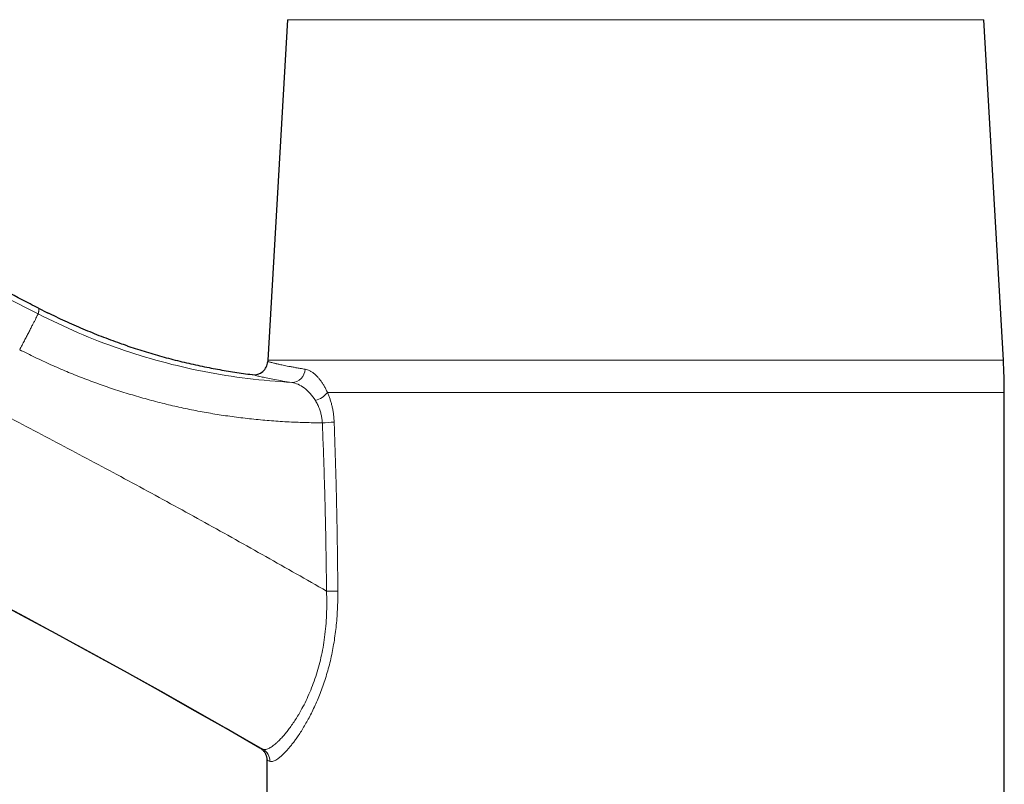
# Model space of a CAD drawing. Header units: millimetres. Extents: x 8 to 757, y 12 to 539.
# Tile 4 of 51: x 207 to 278, y 435 to 490. Entities that reach past the tile are written whole.
import ezdxf

# ---------------------------------------------------------------- set-up
doc = ezdxf.new("R2010")
doc.units = ezdxf.units.MM

msp = doc.modelspace()

# ---------------------------------------------------------------- linework, layer by layer
at = {"color": 7, "linetype": 'Continuous', "lineweight": 30}
for p, q in [((226.264, 490.291), (224.852, 465.819)), ((277.719, 465.819), (276.307, 490.291)), ((208.363, 469.566), (209.009, 469.239)), ((209.542, 468.979), (209.025, 469.231)), ((214.742, 466.859), (214.546, 466.926)), ((277.785, 426.568), (277.785, 463.515)), ((224.785, 437.096), (224.785, 418.868))]:
    msp.add_line(p, q, dxfattribs=at)
at = {"color": 252, "linetype": 'Continuous', "lineweight": 0}
for p, q in [((276.307, 490.291), (226.264, 490.291)), ((209.009, 469.239), (209.217, 469.138)), ((214.315, 467.005), (214.742, 466.858)), ((224.852, 465.819), (277.719, 465.819)), ((277.785, 463.515), (229.135, 463.515))]:
    msp.add_line(p, q, dxfattribs=at)
for centre, radius, start, end in [((-83.349, -94.803), 634.922, 62.650722, 77.647058), ((-83.349, -94.803), 615.236, 59.975032, 76.689121), ((226.55, 465.204), 0.981, 271.75369, 358.55103), ((227.863, 464.465), 1.587, 284.69382, 323.25429), ((228.407, 473.591), 12.266, 271.69621, 275.66739), ((228.663, 521.232), 71.999, 270.32272, 270.9697), ((224.001, 437.015), 0.992, 359.4871, 59.72073)]:
    msp.add_arc(centre, radius, start, end, dxfattribs=at)
at = {"color": 7, "linetype": 'Continuous', "lineweight": 30}
for centre, radius, start, end in [((-83.349, -94.803), 615.206, 59.996668, 76.656279), ((223.848, 465.783), 1, 262.73705, 356.82888), ((264.785, 463.515), 40, 176.69813, 176.82889), ((237.785, 463.515), 40, 360, 3.30187)]:
    msp.add_arc(centre, radius, start, end, dxfattribs=at)
for points, knots in [([(208.362, 469.563), (207.972, 469.765), (206.809, 470.367), (204.866, 471.359), (202.534, 472.541), (200.196, 473.713), (197.854, 474.875), (195.507, 476.028), (193.22, 477.139), (190.995, 478.209), (188.831, 479.24), (186.663, 480.263), (184.492, 481.278), (182.316, 482.284), (180.137, 483.282), (177.954, 484.272), (175.768, 485.254), (173.578, 486.227), (171.384, 487.193), (169.186, 488.15), (166.854, 489.155), (164.386, 490.206), (161.783, 491.302), (159.174, 492.386), (156.693, 493.404), (154.339, 494.359), (152.115, 495.252), (149.887, 496.136), (147.656, 497.011), (145.422, 497.879), (143.051, 498.789), (140.543, 499.74), (137.897, 500.729), (135.247, 501.707), (132.687, 502.639), (130.218, 503.525), (127.841, 504.369), (125.461, 505.202), (123.077, 506.027), (120.69, 506.841), (118.3, 507.647), (115.906, 508.442), (113.549, 509.216), (111.229, 509.967), (108.946, 510.697), (106.661, 511.418), (104.372, 512.131), (102.081, 512.835), (99.65, 513.571), (97.08, 514.339), (94.37, 515.135), (91.656, 515.919), (89.036, 516.664), (86.51, 517.37), (84.078, 518.04), (81.644, 518.699), (79.207, 519.35), (76.767, 519.99), (74.325, 520.621), (71.881, 521.242), (69.434, 521.853), (66.984, 522.455), (64.532, 523.047), (62.078, 523.629), (59.622, 524.202), (57.163, 524.765), (54.702, 525.318), (52.239, 525.861), (49.735, 526.403), (47.189, 526.943), (44.602, 527.48), (42.013, 528.007), (39.422, 528.523), (37.196, 528.957), (35.834, 529.216), (35.338, 529.31)], [0, 0, 0, 0, 0.007161, 0.021395, 0.03563, 0.049865, 0.0641, 0.078334, 0.092569, 0.105618, 0.118666, 0.131715, 0.144763, 0.157812, 0.17086, 0.183909, 0.196957, 0.210006, 0.223054, 0.236103, 0.249151, 0.26453, 0.279908, 0.295287, 0.310666, 0.323714, 0.336763, 0.349811, 0.36286, 0.375908, 0.388957, 0.404335, 0.419714, 0.435092, 0.450471, 0.464202, 0.477933, 0.491664, 0.505394, 0.519125, 0.532856, 0.546587, 0.560318, 0.573367, 0.586415, 0.599464, 0.612512, 0.625561, 0.638609, 0.653988, 0.669366, 0.684745, 0.700123, 0.713854, 0.727585, 0.741316, 0.755047, 0.768778, 0.782509, 0.79624, 0.809971, 0.823701, 0.837432, 0.851163, 0.864894, 0.878625, 0.892356, 0.906087, 0.919818, 0.934202, 0.948587, 0.962972, 0.977357, 0.991741, 1, 1, 1, 1]), ([(214.742, 466.859), (214.572, 466.916), (214.178, 467.05), (213.563, 467.272), (212.898, 467.523), (212.237, 467.785), (211.581, 468.056), (210.928, 468.338), (210.28, 468.63), (209.645, 468.927), (209.229, 469.131), (209.025, 469.231)], [0, 0, 0, 0, 0.086922, 0.201673, 0.316415, 0.431153, 0.545891, 0.660635, 0.775388, 0.890156, 1, 1, 1, 1]), ([(214.742, 466.858), (214.779, 466.846), (215.024, 466.761), (215.482, 466.613), (216.115, 466.415), (216.751, 466.227), (217.39, 466.048), (218.032, 465.878), (218.676, 465.718), (219.323, 465.566), (219.972, 465.424), (220.611, 465.293), (221.24, 465.174), (221.858, 465.066), (222.477, 464.965), (223.099, 464.873), (223.514, 464.818), (223.722, 464.791)], [0, 0, 0, 0, 0.01256, 0.084411, 0.156276, 0.228157, 0.300056, 0.371978, 0.443923, 0.515894, 0.587894, 0.659926, 0.727873, 0.795851, 0.863864, 0.931913, 1, 1, 1, 1]), ([(224.285, 437.964), (224.309, 437.949), (224.357, 437.919), (224.425, 437.867), (224.49, 437.809), (224.55, 437.744), (224.604, 437.673), (224.652, 437.598), (224.693, 437.519), (224.727, 437.437), (224.753, 437.353), (224.771, 437.267), (224.783, 437.182), (224.784, 437.126), (224.785, 437.098)], [0, 0, 0, 0, 0.080445, 0.162427, 0.245681, 0.329914, 0.414812, 0.500044, 0.585274, 0.670164, 0.754383, 0.837619, 0.91958, 1, 1, 1, 1])]:
    msp.add_open_spline(points, degree=3, knots=knots, dxfattribs=at)
at = {"color": 252, "linetype": 'Continuous', "lineweight": 0}
for points, knots in [([(61.091, 515.703), (61.952, 515.499), (63.672, 515.089), (66.25, 514.462), (68.825, 513.824), (71.398, 513.175), (73.967, 512.515), (76.485, 511.857), (78.951, 511.202), (81.366, 510.55), (83.779, 509.888), (86.188, 509.217), (88.595, 508.536), (91, 507.846), (93.401, 507.146), (95.8, 506.436), (98.196, 505.717), (100.574, 504.993), (102.936, 504.264), (105.28, 503.53), (107.622, 502.787), (109.975, 502.03), (112.339, 501.259), (114.714, 500.474), (117.086, 499.679), (119.454, 498.875), (121.806, 498.067), (124.14, 497.254), (126.457, 496.437), (128.77, 495.611), (131.096, 494.77), (133.435, 493.914), (135.786, 493.043), (138.133, 492.163), (140.476, 491.273), (142.816, 490.374), (145.153, 489.466), (147.531, 488.53), (149.951, 487.567), (152.411, 486.575), (154.868, 485.573), (157.32, 484.56), (159.768, 483.538), (162.165, 482.524), (164.511, 481.52), (166.807, 480.528), (169.099, 479.526), (171.387, 478.514), (173.671, 477.494), (175.95, 476.465), (178.226, 475.427), (180.498, 474.379), (182.765, 473.323), (185.015, 472.263), (187.246, 471.202), (189.461, 470.138), (191.671, 469.065), (193.89, 467.977), (196.119, 466.874), (198.356, 465.755), (200.589, 464.628), (202.817, 463.491), (205.028, 462.352), (207.22, 461.212), (209.395, 460.07), (211.566, 458.919), (213.747, 457.752), (215.938, 456.569), (218.139, 455.368), (220.335, 454.159), (222.526, 452.941), (224.712, 451.715), (226.894, 450.48), (228.344, 449.649), (229.069, 449.234)], [0, 0, 0, 0, 0.014635, 0.029269, 0.043904, 0.058539, 0.073173, 0.087808, 0.101606, 0.115405, 0.129203, 0.143002, 0.1568, 0.170598, 0.184397, 0.198195, 0.211994, 0.225792, 0.239344, 0.252896, 0.266448, 0.28, 0.293798, 0.307597, 0.321395, 0.335194, 0.348992, 0.362544, 0.376096, 0.389648, 0.4032, 0.417029, 0.430857, 0.444686, 0.458514, 0.472343, 0.486171, 0.5, 0.514635, 0.529269, 0.543904, 0.558539, 0.573173, 0.587808, 0.601606, 0.615405, 0.629203, 0.643002, 0.6568, 0.670598, 0.684397, 0.698195, 0.711994, 0.725792, 0.739344, 0.752896, 0.766448, 0.78, 0.793798, 0.807597, 0.821395, 0.835194, 0.848992, 0.862544, 0.876096, 0.889648, 0.9032, 0.917029, 0.930857, 0.944686, 0.958514, 0.972343, 0.986171, 1, 1, 1, 1]), ([(208.362, 469.564), (208.367, 469.561), (208.377, 469.555), (208.386, 469.538), (208.393, 469.517), (208.397, 469.492), (208.398, 469.464), (208.396, 469.433), (208.393, 469.401), (208.389, 469.366), (208.383, 469.33), (208.375, 469.293), (208.368, 469.256), (208.359, 469.219), (208.351, 469.184), (208.346, 469.16), (208.343, 469.149)], [0, 0, 0, 0, 0.096523, 0.189054, 0.277591, 0.362136, 0.442688, 0.519247, 0.591813, 0.660387, 0.727944, 0.791118, 0.849911, 0.904323, 0.954352, 1, 1, 1, 1]), ([(226.58, 464.228), (225.521, 464.306), (223.405, 464.463), (220.267, 464.975), (217.181, 465.692), (214.161, 466.628), (211.2, 467.759), (209.298, 468.685), (208.344, 469.149)], [0, 0, 0, 0, 0.167435, 0.334524, 0.500808, 0.666615, 0.83275, 1, 1, 1, 1]), ([(228.77, 461.33), (228.345, 461.333), (227.497, 461.341), (226.225, 461.395), (224.955, 461.479), (223.689, 461.598), (222.437, 461.748), (221.2, 461.929), (219.977, 462.142), (218.761, 462.386), (217.544, 462.663), (216.327, 462.975), (215.113, 463.321), (213.909, 463.698), (212.717, 464.106), (211.544, 464.543), (210.389, 465.008), (209.253, 465.501), (208.126, 466.022), (207.386, 466.394), (207.015, 466.58)], [0, 0, 0, 0, 0.056382, 0.112738, 0.169124, 0.225439, 0.281574, 0.336578, 0.391497, 0.446379, 0.501267, 0.557207, 0.61316, 0.668984, 0.724733, 0.780453, 0.835197, 0.890006, 0.944925, 1, 1, 1, 1]), ([(224.847, 465.728), (224.849, 465.727), (224.853, 465.726), (224.889, 465.715), (224.95, 465.699), (225.034, 465.677), (225.142, 465.65), (225.264, 465.62), (225.364, 465.597), (225.424, 465.583), (225.444, 465.578), (225.464, 465.574), (225.484, 465.569), (225.504, 465.565), (225.557, 465.553), (225.648, 465.532), (225.789, 465.501), (225.953, 465.466), (226.143, 465.427), (226.358, 465.385), (226.602, 465.339), (226.876, 465.289), (227.184, 465.236), (227.413, 465.199), (227.53, 465.179)], [0, 0, 0, 0, 0.06405, 0.130032, 0.197951, 0.267812, 0.330901, 0.3955, 0.453599, 0.461295, 0.46901, 0.476746, 0.484501, 0.492277, 0.500073, 0.54309, 0.589377, 0.638936, 0.691768, 0.747873, 0.806164, 0.867615, 0.932227, 1, 1, 1, 1]), ([(227.53, 465.179), (227.586, 465.168), (227.697, 465.144), (227.865, 465.072), (228.033, 464.973), (228.202, 464.845), (228.361, 464.696), (228.509, 464.533), (228.645, 464.363), (228.776, 464.176), (228.902, 463.972), (229.022, 463.753), (229.097, 463.595), (229.135, 463.515)], [0, 0, 0, 0, 0.1000364, 0.1992654, 0.2983125, 0.3978056, 0.4983631, 0.5837305, 0.6678667, 0.7511594, 0.8340083, 0.9168195, 1, 1, 1, 1]), ([(226.58, 464.224), (226.353, 464.26), (225.901, 464.333), (225.329, 464.437), (224.836, 464.533), (224.433, 464.619), (224.116, 464.691), (223.891, 464.746), (223.748, 464.784), (223.731, 464.789), (223.722, 464.791)], [0, 0, 0, 0, 0.125461, 0.250693, 0.375743, 0.500658, 0.625482, 0.750269, 0.875082, 1, 1, 1, 1]), ([(228.265, 462.929), (228.141, 463.109), (227.892, 463.469), (227.464, 463.852), (227.02, 464.125), (226.726, 464.191), (226.58, 464.224)], [0, 0, 0, 0, 0.247744, 0.497779, 0.749194, 1, 1, 1, 1]), ([(228.77, 461.33), (228.767, 461.379), (228.76, 461.477), (228.742, 461.622), (228.718, 461.766), (228.688, 461.908), (228.653, 462.047), (228.609, 462.192), (228.556, 462.343), (228.493, 462.498), (228.423, 462.648), (228.347, 462.793), (228.293, 462.884), (228.265, 462.929)], [0, 0, 0, 0, 0.082268, 0.164348, 0.246416, 0.328616, 0.411067, 0.493857, 0.593741, 0.694282, 0.795511, 0.897428, 1, 1, 1, 1]), ([(229.135, 463.515), (229.168, 463.437), (229.235, 463.282), (229.323, 463.035), (229.402, 462.781), (229.47, 462.516), (229.527, 462.242), (229.572, 461.959), (229.604, 461.674), (229.613, 461.481), (229.618, 461.384)], [0, 0, 0, 0, 0.127192, 0.252455, 0.37645, 0.499859, 0.62641, 0.751392, 0.875639, 1, 1, 1, 1]), ([(229.069, 449.234), (229.066, 449.494), (229.061, 450.018), (229.052, 450.808), (229.04, 451.609), (229.027, 452.419), (229.012, 453.239), (228.995, 454.07), (228.976, 454.91), (228.954, 455.774), (228.93, 456.662), (228.903, 457.574), (228.873, 458.498), (228.841, 459.432), (228.807, 460.377), (228.782, 461.011), (228.77, 461.33)], [0, 0, 0, 0, 0.064467, 0.129763, 0.195888, 0.262845, 0.330632, 0.399253, 0.468707, 0.538996, 0.613529, 0.68898, 0.765352, 0.842645, 0.92086, 1, 1, 1, 1]), ([(229.618, 461.384), (229.636, 460.874), (229.672, 459.854), (229.719, 458.326), (229.761, 456.802), (229.797, 455.282), (229.827, 453.767), (229.852, 452.255), (229.87, 450.748), (229.878, 449.744), (229.882, 449.243)], [0, 0, 0, 0, 0.1263117, 0.2522382, 0.3777846, 0.5029561, 0.627758, 0.7521958, 0.8762746, 1, 1, 1, 1]), ([(224.501, 437.872), (224.534, 437.862), (224.598, 437.842), (224.712, 437.854), (224.834, 437.891), (224.96, 437.95), (225.093, 438.03), (225.23, 438.126), (225.335, 438.21), (225.401, 438.265), (225.427, 438.288), (225.453, 438.311), (225.479, 438.334), (225.504, 438.357), (225.529, 438.38), (225.554, 438.403), (225.64, 438.485), (225.79, 438.637), (226.008, 438.88), (226.226, 439.145), (226.448, 439.436), (226.673, 439.753), (226.845, 440.015), (226.957, 440.195), (227.013, 440.286), (227.068, 440.377), (227.122, 440.469), (227.175, 440.561), (227.311, 440.801), (227.525, 441.207), (227.805, 441.808), (228.062, 442.437), (228.295, 443.089), (228.499, 443.761), (228.676, 444.456), (228.822, 445.18), (228.938, 445.937), (229.024, 446.724), (229.075, 447.539), (229.095, 448.379), (229.078, 448.947), (229.069, 449.234)], [0, 0, 0, 0, 0.035719, 0.069473, 0.101263, 0.131087, 0.158947, 0.187323, 0.213322, 0.21815, 0.222887, 0.227532, 0.232085, 0.236546, 0.240916, 0.245194, 0.24938, 0.285423, 0.320039, 0.353235, 0.385016, 0.418938, 0.451106, 0.459243, 0.467261, 0.47516, 0.482941, 0.490603, 0.498147, 0.542125, 0.585001, 0.626851, 0.667757, 0.707807, 0.747098, 0.787151, 0.827913, 0.869483, 0.911961, 0.955438, 1, 1, 1, 1]), ([(229.882, 449.243), (229.882, 449.019), (229.881, 448.575), (229.857, 447.915), (229.816, 447.268), (229.757, 446.635), (229.679, 446.015), (229.585, 445.408), (229.473, 444.815), (229.345, 444.231), (229.199, 443.658), (229.035, 443.095), (228.856, 442.547), (228.664, 442.018), (228.462, 441.51), (228.253, 441.027), (228.036, 440.569), (227.816, 440.139), (227.593, 439.735), (227.37, 439.358), (227.148, 439.008), (226.943, 438.706), (226.755, 438.447), (226.584, 438.224), (226.417, 438.018), (226.253, 437.828), (226.083, 437.644), (225.91, 437.471), (225.738, 437.316), (225.579, 437.19), (225.433, 437.094), (225.301, 437.027), (225.183, 436.989), (225.078, 436.979), (225.022, 436.997), (224.993, 437.006)], [0, 0, 0, 0, 0.03287, 0.065142, 0.09689, 0.128193, 0.159134, 0.189798, 0.220272, 0.250645, 0.281602, 0.312661, 0.343927, 0.375504, 0.406816, 0.437974, 0.469075, 0.500217, 0.531068, 0.561859, 0.592673, 0.623591, 0.648457, 0.673483, 0.698708, 0.724173, 0.749916, 0.781245, 0.812421, 0.843509, 0.874577, 0.905693, 0.936925, 0.968339, 1, 1, 1, 1]), ([(224.286, 437.963), (224.286, 437.963), (224.286, 437.963), (224.299, 437.958), (224.32, 437.949), (224.351, 437.935), (224.392, 437.918), (224.441, 437.898), (224.481, 437.881), (224.501, 437.872)], [0, 0, 0, 0, 0.121688, 0.267639, 0.413686, 0.559888, 0.706303, 0.852987, 1, 1, 1, 1]), ([(224.993, 437.006), (224.957, 437.022), (224.884, 437.054), (224.819, 437.083), (224.786, 437.097), (224.789, 437.096), (224.79, 437.096)], [0, 0, 0, 0, 0.286964, 0.572893, 0.857858, 1, 1, 1, 1])]:
    msp.add_open_spline(points, degree=3, knots=knots, dxfattribs=at)
msp.add_open_spline([(207.015, 466.58), (207.072, 466.689), (207.184, 466.907), (207.35, 467.227), (207.51, 467.536), (207.662, 467.83), (207.803, 468.103), (207.932, 468.352), (208.046, 468.572), (208.144, 468.762), (208.224, 468.917), (208.285, 469.034), (208.327, 469.117), (208.338, 469.138), (208.344, 469.148)], degree=3, dxfattribs=at)

doc.saveas('drawing.dxf')
